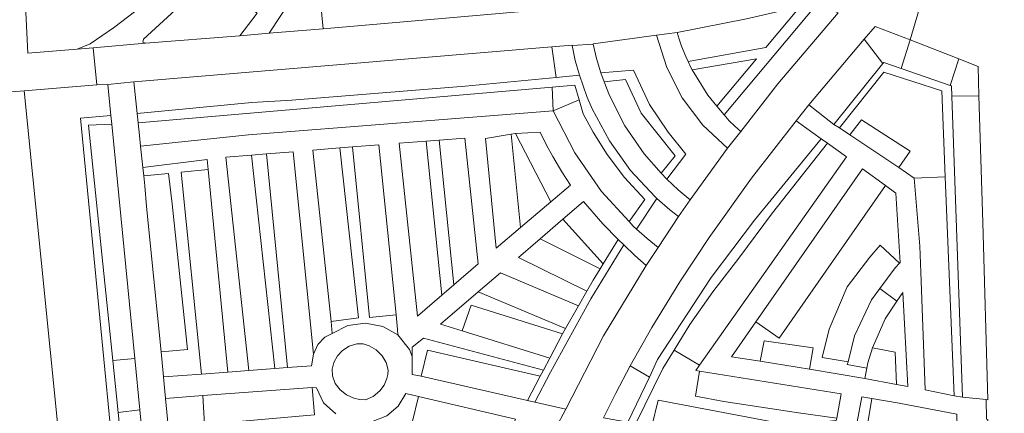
# Model space of a CAD drawing. Header units: metres. Extents: x 140853 to 145288, y 474558 to 480269.
# Tile 252 of 256: x 143736 to 143830, y 478797 to 478835. Entities that reach past the tile are written whole.
import ezdxf

# ---------------------------------------------------------------- set-up
doc = ezdxf.new("R2010")
doc.units = ezdxf.units.M
doc.header["$MEASUREMENT"] = 0
for name, color, linetype, lineweight in [('B-WE-GR-BEPLANTING_CULTUUR_HEESTERS-G', 90, 'Continuous', 18), ('B-WE-GR-BEPLANTING_CULTUUR_VASTE PLANTENVAK-G', 90, 'Continuous', 18), ('B-WE-GR-GRAS_KRUIDENRIJK-G', 80, 'Continuous', 18), ('B-WE-GR-GROENVOORZIENING-G', 80, 'Continuous', 18), ('B-WE-VH-VERHARDING_ASFALT-G', 252, 'Continuous', 18), ('B-WE-VH-VERHARDING_FUNDERING_ZAND-G', 7, 'Continuous', 18), ('B-WE-VH-VERHARDING_GESLOTEN-G', 7, 'Continuous', 18)]:
    doc.layers.add(name, color=color, linetype=linetype, lineweight=lineweight)

msp = doc.modelspace()

# ---------------------------------------------------------------- linework, layer by layer
at = {"layer": 'B-WE-GR-BEPLANTING_CULTUUR_HEESTERS-G', "ltscale": 0.2, "flags": 128}
for points in [[(143765.496, 478837.354), (143765.243, 478839.951), (143763.365, 478839.786), (143761.775, 478836.953), (143759.547, 478833.542), (143764.701, 478833.958), (143764.449, 478836.583), (143764.421, 478836.873), (143765.533, 478836.975), (143765.496, 478837.354)], [(143756.305, 478836.888), (143755.462, 478837.461), (143753.277, 478838.944), (143750.605, 478835.774), (143747.539, 478832.982), (143747.476, 478832.709), (143747.728, 478832.586), (143756.733, 478833.314), (143758.389, 478835.474), (143756.305, 478836.888)], [(143799.503, 478830.845), (143806.922, 478832.179), (143810.199, 478836.111), (143805.062, 478834.914), (143798.446, 478833.617), (143798.646, 478832.981), (143798.877, 478832.325), (143799.279, 478831.325), (143799.503, 478830.845)], [(143802.942, 478825.768), (143803.41, 478825.212), (143803.952, 478824.684), (143804.516, 478824.18), (143808.065, 478828.719), (143813.815, 478835.489), (143811.815, 478836.364), (143802.942, 478825.768)], [(143818.083, 478830.664), (143818.163, 478830.764), (143819.829, 478830.186), (143820.669, 478832.907), (143817.343, 478834.2), (143816.307, 478832.973), (143818.083, 478830.664)], [(143789.136, 478829.552), (143788.717, 478830.959), (143788.436, 478832.39), (143788.434, 478832.4), (143786.508, 478832.241), (143786.914, 478829.34), (143789.136, 478829.552)], [(143799.902, 478830.072), (143801.369, 478827.635), (143802.257, 478826.581), (143806.028, 478831.106), (143799.902, 478830.072)], [(143825.335, 478831.094), (143824.512, 478828.562), (143824.632, 478828.52), (143824.666, 478827.537), (143827.242, 478827.58), (143827.161, 478830.384), (143825.335, 478831.094)], [(143824.036, 478819.855), (143823.708, 478828.058), (143818.163, 478829.84), (143813.929, 478824.517), (143814.934, 478823.851), (143816.051, 478825.285), (143820.672, 478822.315), (143819.59, 478820.762), (143821.068, 478819.743), (143824.036, 478819.855)], [(143786.535, 478828.399), (143786.641, 478826.145), (143789.102, 478827.204), (143788.701, 478828.585), (143786.535, 478828.399)], [(143783.037, 478823.981), (143782.622, 478823.936), (143783.527, 478815.03), (143786.402, 478817.465), (143783.037, 478823.981)], [(143767.491, 478822.714), (143766.265, 478822.61), (143768.051, 478806.423), (143765.447, 478806.075), (143765.547, 478804.943), (143767.049, 478805.679), (143768.714, 478805.915), (143770.367, 478805.601), (143771.826, 478804.81), (143771.79, 478805.324), (143771.648, 478806.72), (143769.115, 478806.466), (143767.491, 478822.714)], [(143774.52, 478823.259), (143776.013, 478808.575), (143777.154, 478809.56), (143775.76, 478823.353), (143774.52, 478823.259)], [(143757.845, 478821.927), (143760.078, 478801.589), (143761.28, 478801.674), (143759.275, 478822.04), (143757.845, 478821.927)], [(143753.084, 478801.062), (143751.144, 478820.311), (143753.713, 478820.567), (143753.622, 478821.503), (143747.482, 478820.767), (143747.566, 478819.953), (143749.948, 478820.191), (143750.287, 478817.297), (143751.742, 478803.396), (143749.222, 478803.178), (143749.461, 478800.795), (143753.084, 478801.062)], [(143816.36, 478800.637), (143816.556, 478801.618), (143814.687, 478801.963), (143814.754, 478802.232), (143812.288, 478802.643), (143812.948, 478805.349), (143814.665, 478809.376), (143816.843, 478812.215), (143817.833, 478813.337), (143819.668, 478811.643), (143819.733, 478811.711), (143819.323, 478818.305), (143818.322, 478819.037), (143808.195, 478804.491), (143805.952, 478806.04), (143803.632, 478802.715), (143806.37, 478802.279), (143806.743, 478804.227), (143811.43, 478803.567), (143811.082, 478801.529), (143816.36, 478800.637)], [(143791.116, 478811.087), (143791.414, 478811.573), (143787.556, 478815.815), (143785.38, 478813.938), (143791.116, 478811.087)], [(143787.801, 478805.406), (143779.471, 478808.9), (143775.894, 478805.835), (143777.957, 478805.192), (143778.798, 478807.616), (143787.53, 478804.893), (143787.801, 478805.406)], [(143819.365, 478800.083), (143820.45, 478799.883), (143819.97, 478808.83), (143819.414, 478807.999), (143818.297, 478806.328), (143817.083, 478803.574), (143819.249, 478803.165), (143819.365, 478800.083)], [(143774.04, 478800.87), (143774.645, 478803.357), (143785.397, 478800.86), (143785.698, 478801.429), (143774.255, 478804.476), (143773.185, 478803.617), (143773.185, 478802.75), (143773.185, 478801.03), (143774.04, 478800.87)], [(143813.663, 478796.739), (143813.686, 478796.869), (143810.018, 478797.379), (143802.917, 478798.448), (143800.21, 478798.947), (143800.601, 478801.347), (143800.233, 478801.407), (143800.58, 478801.897), (143798.158, 478803.33), (143797.094, 478801.585), (143794.513, 478796.356), (143796.034, 478796.089), (143796.648, 478798.585), (143809.059, 478796.226), (143808.543, 478793.891), (143809.525, 478793.718), (143809.863, 478794.483), (143810.345, 478795.167), (143811.002, 478795.785), (143811.776, 478796.248), (143812.688, 478796.552), (143813.639, 478796.642), (143813.663, 478796.739)], [(143744.617, 478802.345), (143745.118, 478797.416), (143747.189, 478797.658), (143746.711, 478802.533), (143744.617, 478802.345)], [(143795.803, 478800.777), (143793.981, 478801.841), (143792.597, 478799.231), (143791.418, 478796.899), (143793.752, 478796.489), (143795.803, 478800.777)], [(143781.45, 478793.257), (143781.959, 478794.371), (143773.171, 478796.434), (143773.767, 478798.93), (143772.559, 478799.212), (143771.84, 478798.004), (143770.766, 478797.097), (143769.455, 478796.59), (143769.431, 478796.039), (143781.45, 478793.257)], [(143817.019, 478798.723), (143816.074, 478798.879), (143815.636, 478796.496), (143815.608, 478796.296), (143816.201, 478795.947), (143816.749, 478795.515), (143817.264, 478794.973), (143817.694, 478794.362), (143818.159, 478793.347), (143818.392, 478792.256), (143819.32, 478792.093), (143819.649, 478794.458), (143825.25, 478793.439), (143825.214, 478794.811), (143816.659, 478796.403), (143817.019, 478798.723)]]:
    msp.add_lwpolyline(points, close=True, dxfattribs=at)
msp.add_lwpolyline([(143748.136, 478770.031), (143748.416, 478769.864), (143749.924, 478769.853), (143749.671, 478772.424), (143746.663, 478772.169), (143746.591, 478773.276), (143741.551, 478825.454), (143744.436, 478825.694), (143744.145, 478828.655), (143743.111, 478828.645), (143736.152, 478828.074), (143741.914, 478770.774), (143741.914, 478770.774, -0.096597), (143748.136, 478770.031)], format="xyb", close=True, dxfattribs=at)
for points in [[(143765.883, 478797.274), (143764.71, 478798.331), (143764.049, 478799.764), (143763.625, 478799.784), (143763.846, 478797.18)], [(143753.375, 478796.257), (143753.194, 478799.01), (143749.659, 478798.748), (143752.114, 478773.386)]]:
    msp.add_lwpolyline(points, dxfattribs=at)
at = {"layer": 'B-WE-GR-BEPLANTING_CULTUUR_VASTE PLANTENVAK-G', "ltscale": 0.2, "flags": 128}
for points in [[(143764.701, 478833.958), (143790.249, 478836.192), (143791.871, 478836.41), (143791.644, 478838.955), (143764.449, 478836.583), (143764.701, 478833.958)], [(143796.501, 478833.359), (143790.445, 478832.524), (143790.449, 478832.507), (143790.774, 478831.131), (143791.182, 478829.759), (143794.293, 478830.037), (143795.812, 478826.758), (143797.592, 478824.111), (143799.297, 478822.036), (143797.463, 478819.624), (143798.556, 478818.608), (143799.706, 478817.659), (143803.259, 478822.593), (143800.897, 478824.801), (143798.945, 478827.387), (143797.465, 478830.269), (143796.501, 478833.359)], [(143818.083, 478830.664), (143816.307, 478832.973), (143811.014, 478826.714), (143813.414, 478824.859), (143818.083, 478830.664)], [(143824.512, 478828.562), (143825.335, 478831.094), (143820.669, 478832.907), (143819.829, 478830.186), (143824.512, 478828.562)], [(143746.63, 478828.909), (143746.943, 478825.911), (143757.894, 478826.952), (143761.69, 478827.171), (143778.234, 478828.511), (143786.914, 478829.34), (143786.508, 478832.241), (143746.63, 478828.909)], [(143791.48, 478828.917), (143791.995, 478827.615), (143793.47, 478824.724), (143795.303, 478822.046), (143796.936, 478820.215), (143798.275, 478821.876), (143795.012, 478825.939), (143793.534, 478829.141), (143791.48, 478828.917)], [(143747.248, 478822.774), (143757.576, 478823.862), (143786.641, 478826.145), (143786.535, 478828.399), (143747.038, 478825.006), (143747.165, 478823.788), (143747.248, 478822.774)], [(143824.666, 478827.537), (143825.668, 478798.877), (143827.924, 478798.63), (143828.083, 478798.613), (143827.624, 478815.496), (143827.242, 478827.58), (143824.666, 478827.537)], [(143786.641, 478826.145), (143788.685, 478822.156), (143791.244, 478818.476), (143793.889, 478815.59), (143795.369, 478817.705), (143793.439, 478819.811), (143791.771, 478822.004), (143790.455, 478824.11), (143789.49, 478825.865), (143789.102, 478827.204), (143786.641, 478826.145)], [(143746.711, 478802.533), (143744.518, 478824.866), (143742.299, 478824.777), (143744.617, 478802.345), (143746.711, 478802.533)], [(143793.981, 478801.841), (143795.803, 478800.777), (143796.597, 478802.438), (143801.713, 478810.254), (143805.834, 478815.726), (143812.208, 478823.494), (143809.797, 478825.197), (143805.548, 478819.739), (143801.517, 478814.088), (143798.703, 478809.847), (143796.05, 478805.504), (143793.981, 478801.841)], [(143814.934, 478823.851), (143819.59, 478820.762), (143820.672, 478822.315), (143816.051, 478825.285), (143814.934, 478823.851)], [(143777.154, 478809.56), (143779.47, 478811.559), (143778.211, 478823.539), (143775.76, 478823.353), (143777.154, 478809.56)], [(143782.622, 478823.936), (143780.183, 478823.521), (143781.19, 478813.05), (143783.527, 478815.03), (143782.622, 478823.936)], [(143783.037, 478823.981), (143786.402, 478817.465), (143788.291, 478819.065), (143787.446, 478820.351), (143786.581, 478821.812), (143786.005, 478822.888), (143785.4, 478824.127), (143783.037, 478823.981)], [(143766.265, 478822.61), (143763.705, 478822.393), (143765.447, 478806.075), (143768.051, 478806.423), (143766.265, 478822.61)], [(143771.648, 478806.72), (143769.997, 478822.926), (143767.491, 478822.714), (143769.115, 478806.466), (143771.648, 478806.72)], [(143774.52, 478823.259), (143771.926, 478823.063), (143773.694, 478806.573), (143776.013, 478808.575), (143774.52, 478823.259)], [(143800.58, 478801.897), (143814.6, 478821.773), (143812.811, 478823.06), (143807.54, 478816.437), (143804.342, 478812.102), (143801.855, 478808.904), (143799.652, 478805.778), (143798.158, 478803.33), (143800.58, 478801.897)], [(143757.845, 478821.927), (143755.396, 478821.746), (143757.61, 478801.413), (143760.078, 478801.589), (143757.845, 478821.927)], [(143763.769, 478802.969), (143761.829, 478822.245), (143759.275, 478822.04), (143761.28, 478801.674), (143763.562, 478801.837), (143763.769, 478802.969)], [(143747.566, 478819.953), (143747.665, 478818.99), (143747.833, 478817.037), (143749.222, 478803.178), (143751.742, 478803.396), (143750.287, 478817.297), (143749.948, 478820.191), (143747.566, 478819.953)], [(143753.713, 478820.567), (143751.144, 478820.311), (143753.084, 478801.062), (143755.591, 478801.247), (143753.713, 478820.567)], [(143805.952, 478806.04), (143808.195, 478804.491), (143818.322, 478819.037), (143816.135, 478820.635), (143805.952, 478806.04)], [(143821.068, 478819.743), (143821.621, 478813.253), (143821.693, 478810.785), (143822.122, 478799.547), (143824.871, 478798.984), (143824.036, 478819.855), (143821.068, 478819.743)], [(143787.556, 478815.815), (143791.414, 478811.573), (143792.841, 478813.901), (143791.382, 478815.388), (143789.522, 478817.511), (143787.556, 478815.815)], [(143798.584, 478816.094), (143797.771, 478816.729), (143796.521, 478817.811), (143794.591, 478814.872), (143795.594, 478813.978), (143796.63, 478813.125), (143798.584, 478816.094)], [(143785.38, 478813.938), (143783.332, 478812.171), (143789.854, 478808.971), (143790.456, 478810.011), (143791.116, 478811.087), (143785.38, 478813.938)], [(143795.511, 478811.417), (143794.428, 478812.373), (143793.358, 478813.374), (143790.237, 478808.224), (143786.378, 478801.248), (143784.885, 478798.391), (143787.823, 478797.719), (143791.438, 478804.693), (143795.511, 478811.417)], [(143819.668, 478811.643), (143817.833, 478813.337), (143816.843, 478812.215), (143814.665, 478809.376), (143812.948, 478805.349), (143812.288, 478802.643), (143814.754, 478802.232), (143815.362, 478804.692), (143816.986, 478808.141), (143817.778, 478809.211), (143819.255, 478811.204), (143819.668, 478811.643)], [(143789.038, 478807.561), (143781.598, 478810.722), (143779.471, 478808.9), (143787.801, 478805.406), (143789.038, 478807.561)], [(143777.957, 478805.192), (143786.311, 478802.589), (143787.53, 478804.893), (143778.798, 478807.616), (143777.957, 478805.192)], [(143811.082, 478801.529), (143811.43, 478803.567), (143806.743, 478804.227), (143806.37, 478802.279), (143811.082, 478801.529)], [(143784.177, 478798.553), (143785.397, 478800.86), (143774.645, 478803.357), (143774.04, 478800.87), (143784.177, 478798.553)], [(143816.556, 478801.618), (143816.36, 478800.637), (143819.365, 478800.083), (143819.249, 478803.165), (143817.083, 478803.574), (143816.657, 478802.121), (143816.556, 478801.618)], [(143800.601, 478801.347), (143800.21, 478798.947), (143802.917, 478798.448), (143810.018, 478797.379), (143813.686, 478796.869), (143814.095, 478799.164), (143800.601, 478801.347)], [(143763.625, 478799.784), (143753.194, 478799.01), (143753.375, 478796.257), (143763.846, 478797.18), (143763.625, 478799.784)], [(143773.767, 478798.93), (143773.171, 478796.434), (143781.959, 478794.371), (143783.051, 478796.763), (143773.767, 478798.93)], [(143808.543, 478793.891), (143809.059, 478796.226), (143796.648, 478798.585), (143796.034, 478796.089), (143808.543, 478793.891)], [(143817.019, 478798.723), (143816.659, 478796.403), (143825.214, 478794.811), (143825.151, 478797.234), (143819.642, 478798.291), (143817.019, 478798.723)], [(143749.585, 478773.306), (143747.189, 478797.658), (143745.118, 478797.416), (143747.59, 478773.031), (143749.585, 478773.306)]]:
    msp.add_lwpolyline(points, close=True, dxfattribs=at)
at = {"layer": 'B-WE-GR-GRAS_KRUIDENRIJK-G', "ltscale": 0.2, "flags": 128}
msp.add_lwpolyline([(143736.321, 478835.541), (143736.502, 478831.642), (143741.228, 478832.026), (143742.45, 478832.552), (143744.675, 478834.073), (143746.824, 478835.698)], dxfattribs=at)
msp.add_lwpolyline([(143741.914, 478770.774), (143736.152, 478828.074), (143728.608, 478827.456), (143734.417, 478770.04), (143741.005, 478770.681), (143741.914, 478770.774)], close=True, dxfattribs=at)
at = {"layer": 'B-WE-GR-GROENVOORZIENING-G', "ltscale": 0.2, "flags": 128}
for points in [[(143802.942, 478825.768), (143811.815, 478836.364), (143811.63, 478836.445), (143810.199, 478836.111), (143806.922, 478832.179), (143799.503, 478830.845), (143799.735, 478830.349), (143799.902, 478830.072), (143806.028, 478831.106), (143802.257, 478826.581), (143802.942, 478825.768)], [(143813.929, 478824.517), (143818.163, 478829.84), (143823.708, 478828.058), (143824.036, 478819.855), (143824.871, 478798.984), (143825.668, 478798.877), (143824.666, 478827.537), (143824.632, 478828.52), (143824.512, 478828.562), (143819.829, 478830.186), (143818.163, 478830.764), (143818.083, 478830.664), (143813.414, 478824.859), (143813.929, 478824.517)], [(143796.521, 478817.811), (143796.367, 478817.955), (143794.004, 478820.477), (143791.989, 478823.285), (143790.356, 478826.331), (143789.848, 478827.525), (143789.136, 478829.552), (143786.914, 478829.34), (143778.234, 478828.511), (143761.69, 478827.171), (143757.894, 478826.952), (143746.943, 478825.911), (143747.038, 478825.006), (143786.535, 478828.399), (143788.701, 478828.585), (143789.102, 478827.204), (143789.49, 478825.865), (143790.455, 478824.11), (143791.771, 478822.004), (143793.439, 478819.811), (143795.369, 478817.705), (143793.889, 478815.59), (143794.272, 478815.172), (143794.591, 478814.872), (143796.521, 478817.811)], [(143797.463, 478819.624), (143799.297, 478822.036), (143797.592, 478824.111), (143795.812, 478826.758), (143794.293, 478830.037), (143791.182, 478829.759), (143791.48, 478828.917), (143793.534, 478829.141), (143795.012, 478825.939), (143798.275, 478821.876), (143796.936, 478820.215), (143797.463, 478819.624)], [(143745.118, 478797.416), (143744.617, 478802.345), (143742.299, 478824.777), (143744.518, 478824.866), (143744.436, 478825.694), (143741.551, 478825.454), (143746.591, 478773.276), (143746.663, 478772.169), (143749.671, 478772.424), (143749.585, 478773.306), (143747.59, 478773.031), (143745.118, 478797.416)], [(143794.513, 478796.356), (143797.094, 478801.585), (143798.158, 478803.33), (143799.652, 478805.778), (143801.855, 478808.904), (143804.342, 478812.102), (143807.54, 478816.437), (143812.811, 478823.06), (143812.208, 478823.494), (143805.834, 478815.726), (143801.713, 478810.254), (143796.597, 478802.438), (143795.803, 478800.777), (143793.752, 478796.489), (143794.513, 478796.356)], [(143785.397, 478800.86), (143784.177, 478798.553), (143784.885, 478798.391), (143786.378, 478801.248), (143790.237, 478808.224), (143793.358, 478813.374), (143792.841, 478813.901), (143791.414, 478811.573), (143791.116, 478811.087), (143790.456, 478810.011), (143789.854, 478808.971), (143789.038, 478807.561), (143787.801, 478805.406), (143787.53, 478804.893), (143786.311, 478802.589), (143785.698, 478801.429), (143785.397, 478800.86)]]:
    msp.add_lwpolyline(points, close=True, dxfattribs=at)
at = {"layer": 'B-WE-VH-VERHARDING_ASFALT-G', "ltscale": 0.2, "flags": 128}
msp.add_lwpolyline([(143728.608, 478827.456), (143736.152, 478828.074), (143743.111, 478828.645), (143742.755, 478832.15), (143741.228, 478832.026), (143736.502, 478831.642), (143736.321, 478835.541), (143736.263, 478836.791), (143736.263, 478836.791, 0.740106), (143731.667, 478881.244)], format="xyb", dxfattribs=at)
at = {"layer": 'B-WE-VH-VERHARDING_FUNDERING_ZAND-G', "ltscale": 0.2, "flags": 128}
msp.add_lwpolyline([(143767.912, 478803.934), (143767.171, 478803.737), (143766.526, 478803.323), (143766.047, 478802.794), (143765.714, 478802.163), (143765.556, 478801.542), (143765.57, 478800.901), (143765.842, 478800.171), (143766.308, 478799.547), (143766.904, 478799.069), (143767.6, 478798.752), (143768.146, 478798.635), (143768.72, 478798.617), (143769.47, 478798.939), (143770.102, 478799.455), (143770.505, 478800.003), (143770.771, 478800.629), (143770.859, 478801.029), (143770.891, 478801.437), (143770.695, 478802.162), (143770.321, 478802.813), (143769.757, 478803.378), (143769.061, 478803.77), (143768.498, 478803.931), (143767.912, 478803.934)], close=True, dxfattribs=at)
at = {"layer": 'B-WE-VH-VERHARDING_GESLOTEN-G', "ltscale": 0.2, "flags": 128}
for points in [[(143758.389, 478835.474), (143756.733, 478833.314), (143756.733, 478833.314), (143759.547, 478833.542), (143761.775, 478836.953)], [(143791.418, 478796.899), (143792.597, 478799.231), (143793.981, 478801.841), (143796.05, 478805.504), (143798.703, 478809.847), (143801.517, 478814.088), (143805.548, 478819.739), (143809.797, 478825.197), (143811.014, 478826.714), (143816.307, 478832.973), (143817.343, 478834.2), (143820.669, 478832.907), (143821.907, 478837.045)], [(143821.907, 478837.045), (143820.669, 478832.907), (143825.335, 478831.094), (143827.161, 478830.384), (143827.242, 478827.58), (143827.624, 478815.496), (143828.083, 478798.613), (143827.924, 478798.63), (143827.969, 478796.751), (143828.086, 478796.729), (143828.326, 478790.509), (143828.415, 478788.46), (143828.564, 478782.505), (143828.611, 478780.423), (143831.622, 478779.934)], [(143746.824, 478835.698), (143744.675, 478834.073), (143742.45, 478832.552), (143741.228, 478832.026), (143742.755, 478832.15), (143747.728, 478832.586), (143747.476, 478832.709), (143747.539, 478832.982), (143750.605, 478835.774)], [(143790.249, 478836.192), (143764.701, 478833.958), (143759.547, 478833.542), (143756.733, 478833.314), (143747.728, 478832.586), (143742.755, 478832.15), (143742.755, 478832.15), (143743.111, 478828.645), (143744.145, 478828.655), (143746.63, 478828.909), (143786.508, 478832.241), (143788.434, 478832.4), (143788.436, 478832.39), (143790.449, 478832.507), (143790.445, 478832.524), (143796.501, 478833.359), (143798.446, 478833.617), (143805.062, 478834.914)], [(143813.815, 478835.489), (143808.065, 478828.719), (143804.516, 478824.18), (143803.259, 478822.593), (143799.706, 478817.659), (143798.584, 478816.094), (143796.63, 478813.125), (143795.511, 478811.417), (143791.438, 478804.693), (143787.823, 478797.719), (143786.866, 478795.872)], [(143827.969, 478796.751), (143827.924, 478798.63), (143825.668, 478798.877), (143824.871, 478798.984), (143822.122, 478799.547), (143821.693, 478810.785), (143821.621, 478813.253), (143821.068, 478819.743), (143819.59, 478820.762), (143814.934, 478823.851), (143813.929, 478824.517), (143813.414, 478824.859), (143811.014, 478826.714), (143809.797, 478825.197), (143812.208, 478823.494), (143812.811, 478823.06), (143814.6, 478821.773), (143800.58, 478801.897), (143800.233, 478801.407), (143800.601, 478801.347), (143814.095, 478799.164), (143813.686, 478796.869)], [(143786.866, 478795.872), (143787.823, 478797.719), (143784.885, 478798.391), (143784.177, 478798.553), (143774.04, 478800.87), (143773.185, 478801.03), (143773.185, 478802.75), (143772.928, 478803.391), (143771.826, 478804.81), (143770.367, 478805.601), (143768.714, 478805.915), (143767.049, 478805.679), (143765.547, 478804.943), (143764.834, 478804.586), (143764.195, 478803.874), (143763.769, 478802.969), (143763.562, 478801.837), (143761.28, 478801.674), (143760.078, 478801.589), (143757.61, 478801.413), (143755.591, 478801.247), (143753.084, 478801.062), (143749.461, 478800.795), (143749.659, 478798.748), (143749.659, 478798.748), (143753.194, 478799.01), (143763.625, 478799.784), (143764.049, 478799.764), (143764.71, 478798.331), (143765.883, 478797.274)], [(143770.766, 478797.097), (143771.84, 478798.004), (143772.559, 478799.212), (143773.767, 478798.93), (143783.051, 478796.763)], [(143815.636, 478796.496), (143816.074, 478798.879), (143817.019, 478798.723), (143819.642, 478798.291), (143825.151, 478797.234)]]:
    msp.add_lwpolyline(points, dxfattribs=at)
for points in [[(143803.259, 478822.593), (143804.516, 478824.18), (143803.952, 478824.684), (143803.41, 478825.212), (143802.942, 478825.768), (143802.257, 478826.581), (143801.369, 478827.635), (143799.902, 478830.072), (143799.735, 478830.349), (143799.503, 478830.845), (143799.279, 478831.325), (143798.877, 478832.325), (143798.646, 478832.981), (143798.446, 478833.617), (143796.501, 478833.359), (143797.465, 478830.269), (143798.945, 478827.387), (143800.897, 478824.801), (143803.259, 478822.593)], [(143798.584, 478816.094), (143799.706, 478817.659), (143798.556, 478818.608), (143797.463, 478819.624), (143796.936, 478820.215), (143795.303, 478822.046), (143793.47, 478824.724), (143791.995, 478827.615), (143791.48, 478828.917), (143791.182, 478829.759), (143790.774, 478831.131), (143790.449, 478832.507), (143788.436, 478832.39), (143788.717, 478830.959), (143789.136, 478829.552), (143789.848, 478827.525), (143790.356, 478826.331), (143791.989, 478823.285), (143794.004, 478820.477), (143796.367, 478817.955), (143796.521, 478817.811), (143797.771, 478816.729), (143798.584, 478816.094)], [(143749.924, 478769.853), (143752.467, 478769.743), (143752.202, 478772.485), (143752.114, 478773.386), (143749.659, 478798.748), (143749.461, 478800.795), (143749.222, 478803.178), (143747.833, 478817.037), (143747.665, 478818.99), (143747.566, 478819.953), (143747.482, 478820.767), (143747.248, 478822.774), (143747.165, 478823.788), (143747.038, 478825.006), (143746.943, 478825.911), (143746.63, 478828.909), (143744.145, 478828.655), (143744.436, 478825.694), (143744.518, 478824.866), (143746.711, 478802.533), (143747.189, 478797.658), (143749.585, 478773.306), (143749.671, 478772.424), (143749.924, 478769.853)], [(143766.265, 478822.61), (143767.491, 478822.714), (143769.997, 478822.926), (143771.648, 478806.72), (143771.79, 478805.324), (143771.826, 478804.81), (143772.928, 478803.391), (143773.185, 478802.75), (143773.185, 478803.617), (143774.255, 478804.476), (143785.698, 478801.429), (143786.311, 478802.589), (143777.957, 478805.192), (143775.894, 478805.835), (143779.471, 478808.9), (143781.598, 478810.722), (143789.038, 478807.561), (143789.854, 478808.971), (143783.332, 478812.171), (143785.38, 478813.938), (143787.556, 478815.815), (143789.522, 478817.511), (143791.382, 478815.388), (143792.841, 478813.901), (143793.358, 478813.374), (143794.428, 478812.373), (143795.511, 478811.417), (143796.63, 478813.125), (143795.594, 478813.978), (143794.591, 478814.872), (143794.272, 478815.172), (143793.889, 478815.59), (143791.244, 478818.476), (143788.685, 478822.156), (143786.641, 478826.145), (143757.576, 478823.862), (143747.248, 478822.774), (143747.482, 478820.767), (143753.622, 478821.503), (143753.713, 478820.567), (143755.591, 478801.247), (143757.61, 478801.413), (143755.396, 478821.746), (143757.845, 478821.927), (143759.275, 478822.04), (143761.829, 478822.245), (143763.769, 478802.969), (143764.195, 478803.874), (143764.834, 478804.586), (143765.547, 478804.943), (143765.447, 478806.075), (143763.705, 478822.393), (143766.265, 478822.61)], [(143777.154, 478809.56), (143776.013, 478808.575), (143773.694, 478806.573), (143771.926, 478823.063), (143774.52, 478823.259), (143775.76, 478823.353), (143778.211, 478823.539), (143779.47, 478811.559), (143777.154, 478809.56)], [(143783.037, 478823.981), (143785.4, 478824.127), (143786.005, 478822.888), (143786.581, 478821.812), (143787.446, 478820.351), (143788.291, 478819.065), (143786.402, 478817.465), (143783.527, 478815.03), (143781.19, 478813.05), (143780.183, 478823.521), (143782.622, 478823.936), (143783.037, 478823.981)], [(143819.414, 478807.999), (143819.97, 478808.83), (143820.45, 478799.883), (143819.365, 478800.083), (143816.36, 478800.637), (143811.082, 478801.529), (143806.37, 478802.279), (143803.632, 478802.715), (143805.952, 478806.04), (143816.135, 478820.635), (143818.322, 478819.037), (143819.323, 478818.305), (143819.733, 478811.711), (143819.668, 478811.643), (143819.255, 478811.204), (143817.778, 478809.211), (143819.414, 478807.999)], [(143817.083, 478803.574), (143818.297, 478806.328), (143819.414, 478807.999), (143817.778, 478809.211), (143816.986, 478808.141), (143815.362, 478804.692), (143814.754, 478802.232), (143814.687, 478801.963), (143816.556, 478801.618), (143816.657, 478802.121), (143817.083, 478803.574)], [(143767.912, 478803.934), (143768.498, 478803.931), (143769.061, 478803.77), (143769.757, 478803.378), (143770.321, 478802.813), (143770.695, 478802.162), (143770.891, 478801.437), (143770.859, 478801.029), (143770.771, 478800.629), (143770.505, 478800.003), (143770.102, 478799.455), (143769.47, 478798.939), (143768.72, 478798.617), (143768.146, 478798.635), (143767.6, 478798.752), (143766.904, 478799.069), (143766.308, 478799.547), (143765.842, 478800.171), (143765.57, 478800.901), (143765.556, 478801.542), (143765.714, 478802.163), (143766.047, 478802.794), (143766.526, 478803.323), (143767.171, 478803.737), (143767.912, 478803.934)]]:
    msp.add_lwpolyline(points, close=True, dxfattribs=at)

doc.saveas('drawing.dxf')
